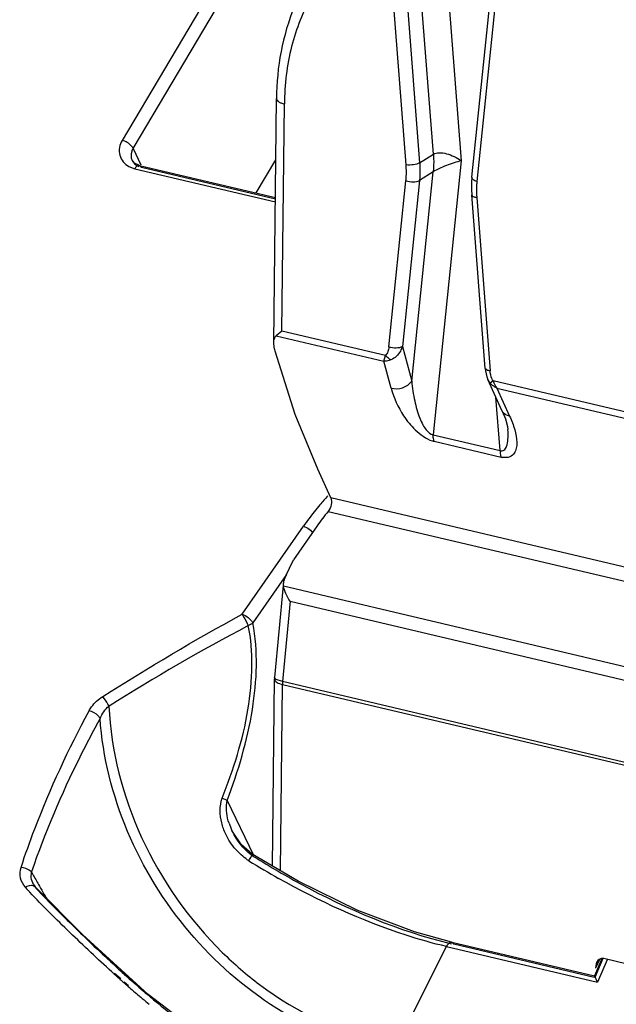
# Model space of a CAD drawing. Header units: inches. Extents: x 0 to 17, y 0 to 11.
# Tile 67 of 104: x 8.898 to 9.133, y 4.007 to 4.395. Entities that reach past the tile are written whole.
import ezdxf

# ---------------------------------------------------------------- set-up
doc = ezdxf.new("R2010")
doc.units = ezdxf.units.IN
doc.header["$LTSCALE"] = 0.935
doc.header["$MEASUREMENT"] = 0
doc.layers.add('1', color=7, linetype='CONTINUOUS')
doc.layers.add('2', color=7, linetype='CONTINUOUS')

msp = doc.modelspace()

# ---------------------------------------------------------------- linework, layer by layer
at = {"layer": '1', "color": 7, "linetype": 'Continuous'}
for p, q in [((9.0636752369, 4.447403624), (9.0720020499, 4.3397267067)), ((9.0609943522, 4.342324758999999), (9.0534456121, 4.4399401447)), ((9.0762200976, 4.3332059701), (9.0870670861, 4.4388548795)), ((9.088993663, 4.4371554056), (9.078146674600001, 4.3315064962)), ((9.0502189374, 4.3380978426), (9.0429297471, 4.4323576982)), ((9.0482694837, 4.4331808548), (9.0555586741, 4.3389209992)), ((8.998042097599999, 4.2679890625), (8.9990784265, 4.364270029)), ((9.001229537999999, 4.2725664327), (9.002193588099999, 4.3621264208)), ((9.0555586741, 4.3389209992), (9.0609943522, 4.342324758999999)), ((8.9910334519, 4.327044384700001), (8.9988186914, 4.3401391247)), ((9.0720020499, 4.3397267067), (9.0609023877, 4.2316161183)), ((9.0524401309, 4.2528056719), (9.0609197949, 4.335397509)), ((9.0609197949, 4.335397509), (9.0554841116, 4.331993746)), ((9.0434174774, 4.266271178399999), (9.0501518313, 4.331863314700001)), ((9.0554841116, 4.331993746), (9.0487497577, 4.2664016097)), ((9.081435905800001, 4.257835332), (9.076144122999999, 4.3262657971)), ((9.0780795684, 4.3252719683), (9.0833713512, 4.2568415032)), ((9.001229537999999, 4.2725664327), (8.998963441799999, 4.2706331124)), ((9.0421037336, 4.2629195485), (9.001229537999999, 4.2725664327)), ((8.9989630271, 4.2706332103), (9.0414072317, 4.260615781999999)), ((9.0064499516, 4.2396118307), (8.9986023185, 4.2646736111)), ((9.0487497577, 4.2664016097), (9.0524401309, 4.2528056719)), ((9.0414072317, 4.260615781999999), (9.0421043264, 4.2629191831)), ((9.044277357, 4.2500417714), (9.0414072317, 4.260615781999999)), ((9.0825371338, 4.2533997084), (9.082519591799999, 4.2534387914)), ((9.0881817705, 4.2409911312), (9.082535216, 4.2533926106)), ((9.0834492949, 4.2519490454), (9.0825371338, 4.2533997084)), ((9.0846064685, 4.2528883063), (9.0834492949, 4.2519490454)), ((9.1616140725, 4.2347134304), (9.0846064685, 4.2528883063)), ((9.0860407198, 4.2500816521), (9.0910891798, 4.2389935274)), ((9.0860407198, 4.2500816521), (9.1619829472, 4.2321582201)), ((9.0873046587, 4.2253848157), (9.0856714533, 4.2465043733)), ((9.0154155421, 4.218090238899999), (9.0064499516, 4.2396118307)), ((9.0609023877, 4.2316161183), (9.0873046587, 4.2253848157)), ((9.0612712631, 4.2290609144), (9.0876735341, 4.2228296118)), ((9.0204788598, 4.2067736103), (9.0154155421, 4.218090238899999)), ((9.2339453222, 4.1563925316), (9.0204788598, 4.2067736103)), ((9.0194433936, 4.2014405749), (9.2376426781, 4.149942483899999)), ((9.0151749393, 4.1957368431), (9.0058330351, 4.1822967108)), ((9.0025911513, 4.1757512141), (9.0058330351, 4.1822967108)), ((9.0017265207, 4.172203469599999), (8.9983192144, 4.1358458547)), ((9.001843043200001, 4.1718931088), (9.0018160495, 4.1731498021)), ((9.1497414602, 4.1369869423), (9.001843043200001, 4.1718931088)), ((9.0044432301, 4.1659749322), (9.001476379, 4.1343171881)), ((9.0044432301, 4.1659749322), (9.1481388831, 4.1320607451)), ((8.9974973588, 4.0614900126), (8.9982920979, 4.1353258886)), ((8.9982920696, 4.1353258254), (8.9983276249, 4.135056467)), ((8.9983192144, 4.1358458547), (8.9982920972, 4.1353258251)), ((9.001476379, 4.1343171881), (8.9989621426, 4.1351398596)), ((9.0006157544, 4.0596527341), (9.001407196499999, 4.1331822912)), ((9.001407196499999, 4.1331822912), (9.1382403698, 4.1008877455)), ((9.1383095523, 4.1020226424), (9.001476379, 4.1343171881)), ((9.1264808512, 4.024717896), (9.1249968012, 4.0212853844)), ((9.1374004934, 4.0228736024), (9.1282962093, 4.025022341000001))]:
    msp.add_line(p, q, dxfattribs=at)
for points in [[(9.0762201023, 4.3332060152), (9.0760778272, 4.3313722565), (9.0760393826, 4.3282619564), (9.076144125, 4.3262657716)], [(9.0814360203, 4.2578338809), (9.0815545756, 4.2567986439), (9.0820973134, 4.2545315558), (9.082519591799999, 4.2534387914)], [(9.0881821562, 4.2409908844), (9.0894116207, 4.2379117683), (9.0902178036, 4.2348649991), (9.0903770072, 4.233662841)]]:
    msp.add_lwpolyline(points, dxfattribs=at)
for centre, radius, start, end in [((9.0635809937, 4.2388190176), 0.0100277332, 252.7990360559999, 256.6832473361), ((9.0896849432, 4.2313131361), 0.0087187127, 256.6616986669, 260.9261953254), ((9.099453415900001, 4.1371151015), 0.1026614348, 141.2018425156, 145.1786097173), ((9.0130679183, 4.1330410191), 0.0116615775, 173.7173306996, 179.3058833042)]:
    msp.add_arc(centre, radius, start, end, dxfattribs=at)
for centre, major_axis, ratio, start_param, end_param in [((9.0083160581, 4.1750068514), (0.005517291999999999, 0.0051685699), 0.6743044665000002, -4.2056516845, -3.792574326), ((9.1284005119, 4.0204491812), (-0.0013388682, 0.0045509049), 0.6878500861, 5.9096642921, 7.473231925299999)]:
    msp.add_ellipse(centre, major_axis=major_axis, ratio=ratio, start_param=start_param, end_param=end_param, dxfattribs=at)
for points, knots in [([(9.0429297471, 4.4323576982), (9.0367929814, 4.4295008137), (9.0252265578, 4.4217424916), (9.0121221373, 4.4050998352), (9.0040102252, 4.384653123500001), (9.00224015, 4.3697506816), (9.002193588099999, 4.3621264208)], [0, 0, 0, 0, 0.2375313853, 0.4794451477, 0.7324583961, 1, 1, 1, 1]), ([(9.026223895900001, 4.4288739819), (9.0219170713, 4.4250756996), (9.0140930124, 4.416302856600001), (9.0025075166, 4.3951527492), (8.9991566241, 4.3766054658), (8.9990783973, 4.3642656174)], [0, 0, 0, 0, 0.23961655, 0.485081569, 1, 1, 1, 1]), ([(8.9990783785, 4.364265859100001), (8.9990753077, 4.3637729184), (8.999793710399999, 4.3630176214), (9.0009545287, 4.3624758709), (9.0017540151, 4.362230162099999), (9.0021935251, 4.3621264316)], [0, 0, 0, 0, 0.3743670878, 0.6570473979, 1, 1, 1, 1]), ([(9.0609946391, 4.3423247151), (9.0610392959, 4.3417398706), (9.0611659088, 4.3394322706), (9.0610946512, 4.3371129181), (9.060920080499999, 4.3353974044)], [0, 0, 0, 0, 0.2538153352, 1, 1, 1, 1]), ([(9.0609943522, 4.342324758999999), (9.0616550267, 4.3427271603), (9.0634751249, 4.3430412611), (9.0662872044, 4.3426018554), (9.069245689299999, 4.341469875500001), (9.0711311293, 4.3403739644), (9.0720020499, 4.3397267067)], [0, 0, 0, 0, 0.1973045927, 0.447249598, 0.7232386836, 1, 1, 1, 1]), ([(9.0555586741, 4.3389209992), (9.0548487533, 4.3384742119), (9.0530179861, 4.338044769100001), (9.051191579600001, 4.3379680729), (9.0502189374, 4.3380978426)], [0, 0, 0, 0, 0.4608674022, 1, 1, 1, 1]), ([(9.0555586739, 4.3389209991), (9.0556038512, 4.3383360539), (9.0557322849, 4.3360285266), (9.055660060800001, 4.3337089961), (9.0554841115, 4.331993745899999)], [0, 0, 0, 0, 0.2538740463, 1, 1, 1, 1]), ([(9.0720020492, 4.3397267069), (9.071056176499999, 4.3394754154), (9.069066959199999, 4.3389269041), (9.066122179, 4.3378760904), (9.0633524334, 4.3367279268), (9.061638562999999, 4.3358580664), (9.0609197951, 4.3353975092)], [0, 0, 0, 0, 0.2460612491, 0.5185293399, 0.7853716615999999, 1, 1, 1, 1]), ([(9.0501519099, 4.3318632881), (9.0502042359, 4.3323729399), (9.0503679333, 4.3344467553), (9.050339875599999, 4.336534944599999), (9.0502190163, 4.3380978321)], [0, 0, 0, 0, 0.2463266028, 1, 1, 1, 1]), ([(9.0501518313, 4.331863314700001), (9.0510892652, 4.3315456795), (9.052892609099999, 4.331309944), (9.0547885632, 4.3315600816), (9.0554841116, 4.331993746)], [0, 0, 0, 0, 0.5470084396, 1, 1, 1, 1]), ([(9.078146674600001, 4.3315064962), (9.0778793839, 4.3315970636), (9.0771087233, 4.331898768), (9.076162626, 4.3326130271), (9.0762208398, 4.3332058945)], [0, 0, 0, 0, 0.3214557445, 1, 1, 1, 1]), ([(9.0781465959, 4.3315065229), (9.0780942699, 4.3309968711), (9.0779305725, 4.3289230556), (9.0779586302, 4.3268348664), (9.0780794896, 4.3252719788)], [0, 0, 0, 0, 0.2463266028, 1, 1, 1, 1]), ([(9.0761452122, 4.326265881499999), (9.0761676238, 4.3259814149), (9.07690912, 4.3254446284), (9.077616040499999, 4.325333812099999), (9.0780795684, 4.3252719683)], [0, 0, 0, 0, 0.3789566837, 1, 1, 1, 1]), ([(8.9980420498, 4.2679890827), (8.998044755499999, 4.2682406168), (8.9981006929, 4.269174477), (8.9984492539, 4.2701671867), (8.9989630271, 4.2706332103)], [0, 0, 0, 0, 0.2661350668, 1, 1, 1, 1]), ([(8.9986023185, 4.2646736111), (8.9985131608, 4.2649583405), (8.998209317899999, 4.2660385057), (8.9980331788, 4.2671643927), (8.9980420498, 4.2679890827)], [0, 0, 0, 0, 0.2656594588, 1, 1, 1, 1]), ([(9.0434174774, 4.266271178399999), (9.043352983, 4.2656459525), (9.043114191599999, 4.2644554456), (9.0425402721, 4.2633133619), (9.0421037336, 4.2629195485)], [0, 0, 0, 0, 0.5166955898, 1, 1, 1, 1]), ([(9.0487497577, 4.2664016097), (9.0480542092, 4.2659679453), (9.0461582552, 4.2657178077), (9.0443549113, 4.2659535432), (9.0434174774, 4.266271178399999)], [0, 0, 0, 0, 0.4529915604, 1, 1, 1, 1]), ([(9.0487497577, 4.2664016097), (9.048548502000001, 4.2658012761), (9.047607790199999, 4.2636751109), (9.0458155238, 4.2618204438), (9.0442309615, 4.2612051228)], [0, 0, 0, 0, 0.2713961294, 1, 1, 1, 1]), ([(9.0442306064, 4.2612055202), (9.043989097, 4.2611117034), (9.0430782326, 4.260797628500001), (9.0421123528, 4.260618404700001), (9.0414072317, 4.260615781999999)], [0, 0, 0, 0, 0.2687064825, 1, 1, 1, 1]), ([(9.0442309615, 4.2612051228), (9.0440355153, 4.2612941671), (9.0432308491, 4.2617343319), (9.0425398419, 4.2623712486), (9.0421037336, 4.2629195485)], [0, 0, 0, 0, 0.2346333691, 1, 1, 1, 1]), ([(9.0833713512, 4.2568415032), (9.082908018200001, 4.256903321), (9.082201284, 4.2570143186), (9.0814598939, 4.257550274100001), (9.0814370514, 4.257834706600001)], [0, 0, 0, 0, 0.6209442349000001, 1, 1, 1, 1]), ([(9.0846064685, 4.2528883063), (9.084400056, 4.2531795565), (9.083738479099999, 4.2544135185), (9.0834548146, 4.2558112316), (9.0833713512, 4.2568415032)], [0, 0, 0, 0, 0.2567029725, 1, 1, 1, 1]), ([(9.0846058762, 4.2528882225), (9.0846838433, 4.2526258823), (9.0850291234, 4.251629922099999), (9.085551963, 4.2506902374), (9.0860407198, 4.2500816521)], [0, 0, 0, 0, 0.2596023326, 1, 1, 1, 1]), ([(9.044277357, 4.2500417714), (9.0453509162, 4.246195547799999), (9.0480642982, 4.2402674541), (9.0529518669, 4.234180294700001), (9.0568968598, 4.230931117), (9.059311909, 4.22960937), (9.0606155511, 4.229239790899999)], [0, 0, 0, 0, 0.4390063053, 0.7033625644, 0.8510329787, 1, 1, 1, 1]), ([(9.0442776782, 4.2500423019), (9.0457412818, 4.2496374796), (9.0489206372, 4.2497879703), (9.051593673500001, 4.2515897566), (9.0524401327, 4.252805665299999)], [0, 0, 0, 0, 0.5061712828, 1, 1, 1, 1]), ([(9.052440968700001, 4.2528065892), (9.0526626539, 4.2501825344), (9.0534041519, 4.2452394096), (9.055000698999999, 4.2394860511), (9.0567266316, 4.2356983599), (9.0582384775, 4.2332881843), (9.0597983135, 4.231788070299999), (9.0609023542, 4.231616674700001)], [0, 0, 0, 0, 0.3341913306, 0.6323149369, 0.7558104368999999, 0.8582136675, 1, 1, 1, 1]), ([(9.0860407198, 4.2500816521), (9.0857865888, 4.2501927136), (9.0848298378, 4.2506706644), (9.0839673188, 4.2513497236), (9.0834492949, 4.2519490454)], [0, 0, 0, 0, 0.2593143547, 1, 1, 1, 1]), ([(9.09108951, 4.2389940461), (9.0907800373, 4.239053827), (9.089634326, 4.2393744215), (9.0885511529, 4.2401899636), (9.0881819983, 4.2409912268)], [0, 0, 0, 0, 0.2632305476, 1, 1, 1, 1]), ([(9.0910891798, 4.2389935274), (9.0918692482, 4.2372537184), (9.0931750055, 4.2338902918), (9.0940146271, 4.2295488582), (9.0938024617, 4.2263731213), (9.0930508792, 4.224238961), (9.0910995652, 4.2225905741), (9.0892628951, 4.222526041), (9.0883099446, 4.2227035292)], [0, 0, 0, 0, 0.2814613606, 0.5317181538, 0.6440861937, 0.7489268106, 0.8569079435, 1, 1, 1, 1]), ([(9.0873047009, 4.2253853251), (9.0875678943, 4.2253019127), (9.0881083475, 4.2252156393), (9.0892273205, 4.225625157), (9.0901597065, 4.2273401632), (9.0905400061, 4.230133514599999), (9.0904784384, 4.2323727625), (9.0903776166, 4.2336558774)], [0, 0, 0, 0, 0.0821078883, 0.156936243, 0.3393213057, 0.6172381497, 1, 1, 1, 1]), ([(9.0612713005, 4.2290609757), (9.0612062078, 4.2292406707), (9.060962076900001, 4.2300703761), (9.0608951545, 4.2309440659), (9.0609023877, 4.2316161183)], [0, 0, 0, 0, 0.2214069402, 1, 1, 1, 1]), ([(9.0873046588, 4.2253848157), (9.0873020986, 4.2251469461), (9.0873221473, 4.2242853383), (9.0874606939, 4.2234172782), (9.087673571, 4.2228296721)], [0, 0, 0, 0, 0.2756912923, 1, 1, 1, 1]), ([(9.0204788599, 4.2067736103), (9.020859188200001, 4.2059783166), (9.0208642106, 4.2039610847), (9.0200631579, 4.2022119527), (9.0194433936, 4.2014405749)], [0, 0, 0, 0, 0.4711516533, 1, 1, 1, 1]), ([(9.0044432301, 4.1659749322), (9.0038094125, 4.166939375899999), (9.002743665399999, 4.1688266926), (9.0019922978, 4.1708928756), (9.001843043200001, 4.1718931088)], [0, 0, 0, 0, 0.5329646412, 1, 1, 1, 1]), ([(8.9989621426, 4.1351398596), (8.9988621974, 4.1351942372), (8.9985967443, 4.135352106), (8.998299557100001, 4.1356356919), (8.9983191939, 4.1358458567)], [0, 0, 0, 0, 0.3502437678, 1, 1, 1, 1]), ([(8.9983276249, 4.135056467), (8.9984558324, 4.1345906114), (8.9995152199, 4.1337112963), (9.0006762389, 4.1333548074), (9.001407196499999, 4.1331822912)], [0, 0, 0, 0, 0.3914839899, 1, 1, 1, 1])]:
    msp.add_open_spline(points, degree=3, knots=knots, dxfattribs=at)
at = {"layer": '2', "color": 7, "linetype": 'Continuous'}
for p, q in [((9.0436668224, 4.525620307), (8.9381883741, 4.3477821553)), ((8.9425107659, 4.3445733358), (9.0479892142, 4.5224114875)), ((8.9425107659, 4.3445733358), (8.9455371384, 4.338152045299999)), ((8.942076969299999, 4.339933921), (8.942090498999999, 4.3399048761)), ((8.9408496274, 4.3374487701), (8.9431477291, 4.3365687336)), ((8.9431477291, 4.3365687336), (8.9986392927, 4.323471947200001)), ((8.9434419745, 4.3370048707), (8.9441012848, 4.337663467)), ((8.9441012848, 4.337663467), (8.9450114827, 4.3378988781)), ((8.9450131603, 4.3379058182), (8.9986583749, 4.3252447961)), ((8.945015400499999, 4.3379052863), (8.9458170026, 4.3370977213)), ((8.998651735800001, 4.3246279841), (8.9458170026, 4.3370977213)), ((8.985520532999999, 4.1608191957), (9.0096767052, 4.1955725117)), ((9.0096767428, 4.1955724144), (9.0114069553, 4.1947389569)), ((9.0029689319, 4.1765139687), (8.989692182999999, 4.157412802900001)), ((8.979644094, 4.087337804), (8.9776620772, 4.0882487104)), ((8.979644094, 4.0873378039), (8.9900698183, 4.0658661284)), ((8.9816910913, 4.075170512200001), (8.9815212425, 4.0755267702)), ((8.9817075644, 4.075136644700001), (8.9816910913, 4.075170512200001)), ((8.9894399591, 4.0662402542), (8.989047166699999, 4.0659532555)), ((9.0076641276, 4.0555000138), (8.989438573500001, 4.066238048)), ((8.9023147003, 4.0569424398), (8.9024061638, 4.0592096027)), ((8.9038627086, 4.0533223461), (8.9032416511, 4.054198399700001)), ((8.9032801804, 4.0541299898), (8.9032416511, 4.054198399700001)), ((8.903275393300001, 4.0537538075), (8.903860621, 4.0533246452)), ((8.9038659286, 4.053329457), (8.9038674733, 4.0533277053)), ((8.9038674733, 4.0533277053), (8.9041694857, 4.0528409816)), ((9.068203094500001, 4.0314729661), (9.0682258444, 4.0314679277)), ((9.0463868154, 3.990400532), (9.0661588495, 4.029761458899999)), ((9.0661588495, 4.029761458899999), (9.125713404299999, 4.015705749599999)), ((9.0682258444, 4.0314679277), (9.0690296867, 4.030659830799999)), ((9.0682258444, 4.0314679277), (9.1245729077, 4.0181692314)), ((9.1244346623, 4.0175834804), (9.0690296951, 4.0306598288)), ((9.127653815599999, 4.0253000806), (9.124570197, 4.0181678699)), ((9.1248366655, 4.017733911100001), (9.1280363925, 4.0251346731)), ((9.1295138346, 4.0244958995), (9.125713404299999, 4.015705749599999)), ((8.9378848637, 4.019894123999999), (8.9391752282, 4.0187284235)), ((8.937885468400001, 4.0199006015), (8.9382524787, 4.0195612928)), ((8.93608439, 4.018005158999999), (8.9349387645, 4.019034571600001)), ((8.9376238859, 4.016984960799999), (8.9351612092, 4.0191986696)), ((8.9374076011, 4.0168240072), (8.93608439, 4.018005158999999)), ((8.9382524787, 4.0195612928), (8.9391832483, 4.0187399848)), ((9.1245723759, 4.0181679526), (9.1245693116, 4.0181658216)), ((9.1245708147, 4.0181721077), (9.1254834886, 4.016176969)), ((9.1248263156, 4.0177099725), (9.1245734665, 4.0181732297)), ((9.1254834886, 4.016176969), (9.125713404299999, 4.015705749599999)), ((8.9396767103, 4.0148189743), (8.9387870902, 4.0156019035)), ((8.9407133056, 4.0142078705), (8.9389919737, 4.0157551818)), ((8.9405313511, 4.014070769), (8.9396767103, 4.0148189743)), ((8.9465930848, 4.0121876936), (8.947305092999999, 4.0115754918)), ((8.9466012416, 4.012194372), (8.9473037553, 4.0115744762)), ((8.9758503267, 3.9901097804), (8.948470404, 4.0108315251))]:
    msp.add_line(p, q, dxfattribs=at)
for points in [[(8.9450141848, 4.3379055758), (8.943110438, 4.3387308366), (8.942076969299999, 4.339933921)], [(8.9794528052, 4.0865048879), (8.979508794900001, 4.086787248), (8.9795725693, 4.0870648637), (8.979644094, 4.0873378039)], [(8.9894400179, 4.066240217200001), (8.9852115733, 4.069864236), (8.9817047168, 4.075141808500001)], [(9.0681999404, 4.0314642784), (9.0535286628, 4.0355534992), (9.031188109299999, 4.0439856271), (9.0076641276, 4.0555000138)], [(8.948470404, 4.0108315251), (8.9225139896, 4.0345214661), (8.9038659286, 4.053329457)]]:
    msp.add_lwpolyline(points, dxfattribs=at)
for centre, radius, start, end in [((8.9469953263, 4.3342902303), 0.0044716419, 142.6213974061, 149.3664651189), ((9.1082410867, 4.1261323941), 0.1205634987, 137.5039712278, 139.7668475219), ((9.1092770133, 4.125260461), 0.1219175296, 139.7684694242, 143.0833970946), ((9.1099290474, 4.1247645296), 0.12273672, 143.0811298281, 144.7665330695), ((9.006039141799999, 4.0870034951), 0.0270689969, 198.4561070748, 205.0853495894), ((9.0060002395, 4.0902645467), 0.0320581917, 234.8971553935, 236.256546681), ((9.1624893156, 4.3449370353), 0.3309468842, 238.2199142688, 240.5829982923), ((9.167405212, 4.2030236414), 0.3015080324, 208.4885484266, 209.3574401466), ((9.1773026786, 4.2085635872), 0.3128504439, 209.3530812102, 209.5444650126), ((9.0418944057, 4.1817381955), 0.1915321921, 222.1710130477, 222.636694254), ((9.0512547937, 4.1903488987), 0.2042507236, 222.6351083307, 222.9298257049), ((8.9111501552, 4.0586167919), 0.0090591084, 209.687076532, 215.9446256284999), ((9.1891972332, 4.2153508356), 0.3265451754, 209.5514015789, 210.7904615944), ((9.0709895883, 4.0273351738), 0.005405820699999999, 148.8884928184, 153.331468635), ((9.2948788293, 4.418414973), 0.5376444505, 227.8523717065, 227.97336367), ((9.2496884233, 4.367931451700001), 0.4698890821, 228.3495718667, 228.5742936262), ((9.2442012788, 4.3571824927), 0.4556227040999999, 227.9737736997, 229.2174517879), ((9.2075324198, 4.3197610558), 0.4058769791, 228.8648493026, 229.6823325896), ((9.1880380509, 4.2968698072), 0.3758097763, 229.6903581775, 229.9294287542), ((9.1763392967, 4.2829375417), 0.3576172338, 229.9268445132, 230.5019089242), ((9.1944264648, 4.2996208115), 0.3795248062, 229.3728712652, 230.0184410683)]:
    msp.add_arc(centre, radius, start, end, dxfattribs=at)
for points, knots in [([(8.9381883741, 4.3477821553), (8.9371847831, 4.3460712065), (8.9362772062, 4.341741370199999), (8.9391705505, 4.3383604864), (8.9408496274, 4.3374487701)], [0, 0, 0, 0, 0.509364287, 1, 1, 1, 1]), ([(8.9425107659, 4.3445733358), (8.9423593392, 4.3449271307), (8.9412856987, 4.3464289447), (8.9395893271, 4.3474515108), (8.9381883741, 4.3477821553)], [0, 0, 0, 0, 0.2109536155, 1, 1, 1, 1]), ([(8.9425107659, 4.3445733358), (8.942279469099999, 4.3441932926), (8.9415765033, 4.342765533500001), (8.941597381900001, 4.340973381), (8.942076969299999, 4.339933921)], [0, 0, 0, 0, 0.2798681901, 1, 1, 1, 1]), ([(8.985520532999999, 4.1608191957), (8.9857336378, 4.1605055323), (8.986629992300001, 4.159063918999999), (8.9874293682, 4.1575585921), (8.987945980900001, 4.1563459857)], [0, 0, 0, 0, 0.2234213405, 1, 1, 1, 1]), ([(8.985520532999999, 4.1608191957), (8.9868766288, 4.1603937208), (8.9884946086, 4.1592962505), (8.9895328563, 4.1577795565), (8.989692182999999, 4.157412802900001)], [0, 0, 0, 0, 0.7804309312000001, 1, 1, 1, 1]), ([(8.9776620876, 4.0882487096), (8.9820643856, 4.0995512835), (8.9876447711, 4.1168298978), (8.9898389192, 4.140018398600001), (8.9890751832, 4.1511997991), (8.987945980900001, 4.1563459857)], [0, 0, 0, 0, 0.5222067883, 0.7731749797, 1, 1, 1, 1]), ([(8.979644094, 4.0873378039), (8.9840018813, 4.0989980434), (8.9908546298, 4.1218705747), (8.9919141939, 4.1462727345), (8.989692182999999, 4.157412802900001)], [0, 0, 0, 0, 0.5228592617, 1, 1, 1, 1]), ([(8.9251049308, 4.1227279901), (8.9253990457, 4.1232762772), (8.926807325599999, 4.1255022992), (8.9288151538, 4.127331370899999), (8.9305115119, 4.1284035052)], [0, 0, 0, 0, 0.2366687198, 1, 1, 1, 1]), ([(8.9329938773, 4.124649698), (8.93246592, 4.1256947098), (8.9316622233, 4.1269759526), (8.9307294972, 4.1281541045), (8.9305115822, 4.1284034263)], [0, 0, 0, 0, 0.7795304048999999, 1, 1, 1, 1]), ([(8.8982967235, 4.061011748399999), (8.8999739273, 4.0661149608), (8.9075220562, 4.0872590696), (8.9170318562, 4.1076830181), (8.9251025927, 4.122728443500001)], [0, 0, 0, 0, 0.2393279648, 1, 1, 1, 1]), ([(8.9294536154, 4.11974946), (8.9292895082, 4.1200911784), (8.9281939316, 4.121528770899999), (8.9264852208, 4.1224512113), (8.9251050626, 4.122727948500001)], [0, 0, 0, 0, 0.2121671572, 1, 1, 1, 1]), ([(8.9329889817, 4.1246487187), (8.9337620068, 4.1068424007), (8.9431084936, 4.070736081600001), (8.9645351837, 4.0404043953), (8.9777013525, 4.0274818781)], [0, 0, 0, 0, 0.491381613, 1, 1, 1, 1]), ([(8.9294536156, 4.1197494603), (8.926690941, 4.114707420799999), (8.9164437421, 4.0951083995), (8.9077027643, 4.0746966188), (8.9024061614, 4.0592095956)], [0, 0, 0, 0, 0.2599494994, 1, 1, 1, 1]), ([(9.0405427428, 3.9881650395), (9.0114326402, 3.9944272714), (8.9570536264, 4.0300822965), (8.9316488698, 4.0893636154), (8.9294557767, 4.1197491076)], [0, 0, 0, 0, 0.4942856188, 1, 1, 1, 1]), ([(8.9881926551, 4.0636070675), (8.988537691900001, 4.064185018), (8.98903194, 4.0650279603), (8.9893504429, 4.0658015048), (8.989509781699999, 4.0661907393), (8.9894417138, 4.066239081)], [0, 0, 0, 0, 0.6878122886, 0.9146890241, 1, 1, 1, 1]), ([(8.9890471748, 4.0659532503), (8.995345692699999, 4.0619894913), (9.0202083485, 4.0473338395), (9.0472204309, 4.0358594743), (9.0680783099, 4.0308838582)], [0, 0, 0, 0, 0.2576400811, 1, 1, 1, 1]), ([(8.8999864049, 4.0531832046), (8.8990846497, 4.0542020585), (8.8976486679, 4.0567354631), (8.8978578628, 4.0596730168), (8.8983010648, 4.0610116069)], [0, 0, 0, 0, 0.4910749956, 1, 1, 1, 1]), ([(8.8983029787, 4.0610238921), (8.8994729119, 4.0609624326), (8.9010119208, 4.060449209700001), (8.9021769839, 4.0594659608), (8.9024061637, 4.0592096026)], [0, 0, 0, 0, 0.7730881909, 1, 1, 1, 1]), ([(9.0661588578, 4.0297614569), (9.0607822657, 4.0310304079), (9.0378011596, 4.0375620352), (9.0159216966, 4.0476517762), (8.9999406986, 4.056659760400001)], [0, 0, 0, 0, 0.2314405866, 1, 1, 1, 1]), ([(8.9340961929, 4.0197955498), (8.9285002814, 4.0248602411), (8.9175929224, 4.0352272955), (8.906813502, 4.0457411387), (8.9017047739, 4.0512333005)], [0, 0, 0, 0, 0.5015508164, 1, 1, 1, 1]), ([(8.9041694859, 4.0528409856), (8.9094178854, 4.0470452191), (8.9206575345, 4.0360388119), (8.9320333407, 4.0251975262), (8.9378848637, 4.019894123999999)], [0, 0, 0, 0, 0.4975105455, 1, 1, 1, 1]), ([(9.066361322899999, 4.0301283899), (9.0664871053, 4.0303367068), (9.0669034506, 4.0309506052), (9.0676824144, 4.0315870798), (9.0682009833, 4.031464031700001)], [0, 0, 0, 0, 0.3134632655, 1, 1, 1, 1]), ([(8.9777013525, 4.0274818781), (8.9823309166, 4.0229379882), (9.0012359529, 4.0065651), (9.0246632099, 3.9951352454), (9.0427655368, 3.9912146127)], [0, 0, 0, 0, 0.2593831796, 1, 1, 1, 1])]:
    msp.add_open_spline(points, degree=3, knots=knots, dxfattribs=at)
for points in [[(8.942090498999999, 4.3399048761), (8.9426058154, 4.3388090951), (8.9436509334, 4.3379209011), (8.9447650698, 4.3374465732)], [(9.0114069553, 4.1947389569), (9.0121402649, 4.1942748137), (9.0128152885, 4.1936865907), (9.0133413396, 4.1929963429)], [(8.930514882, 4.128399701), (8.9485059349, 4.1397701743), (8.966772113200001, 4.150747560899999), (8.9855236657, 4.1608145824)], [(8.987945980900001, 4.1563459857), (8.9692044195, 4.146552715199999), (8.950955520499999, 4.1358091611), (8.9329938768, 4.1246496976)], [(8.989692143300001, 4.157412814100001), (8.9892087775, 4.1569315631), (8.9885855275, 4.1565831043), (8.987945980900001, 4.1563459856)], [(8.929453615, 4.1197494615), (8.9302044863, 4.1216194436), (8.9314566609, 4.1233467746), (8.9329938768, 4.1246496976)], [(8.9774692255, 4.078555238), (8.9766809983, 4.0816894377), (8.976588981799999, 4.085200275), (8.9776620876, 4.0882487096)], [(8.980362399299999, 4.0784340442), (8.9795068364, 4.0810026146), (8.9790389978, 4.0838293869), (8.9794528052, 4.0865048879)], [(8.9790547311, 4.0741250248), (8.9783915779, 4.0755463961), (8.977851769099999, 4.0770341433), (8.9774692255, 4.078555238)], [(8.9890471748, 4.0659532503), (8.9859534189, 4.0683577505), (8.9834239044, 4.0716133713), (8.981709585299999, 4.07513673)], [(8.9829887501, 4.0680689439), (8.9813907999, 4.0698693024), (8.9800725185, 4.0719435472), (8.9790547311, 4.0741250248)], [(8.9875653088, 4.0640370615), (8.9859020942, 4.0652063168), (8.984338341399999, 4.0665484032), (8.9829887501, 4.0680689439)], [(8.9032415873, 4.0541985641), (8.9027716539, 4.0550418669), (8.9024384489, 4.055985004), (8.9023147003, 4.0569424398)], [(8.899973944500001, 4.0531956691), (8.9009161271, 4.0537939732), (8.9022658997, 4.0542298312), (8.903275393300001, 4.0537538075)], [(8.9505662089, 4.0088094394), (8.958599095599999, 4.0020745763), (8.9669453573, 3.9956780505), (8.9756757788, 3.9898758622)]]:
    msp.add_open_spline(points, degree=3, dxfattribs=at)

doc.saveas('drawing.dxf')
